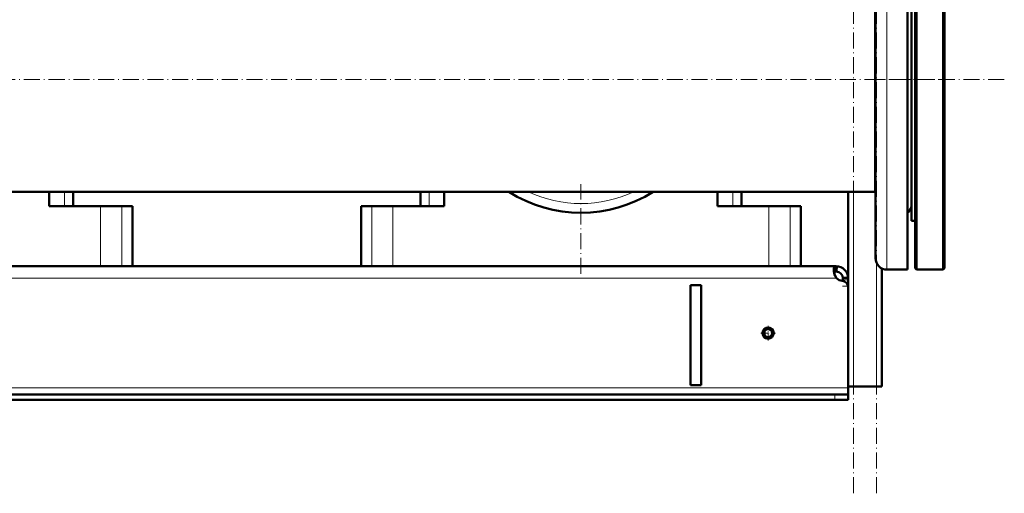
# Model space of a CAD drawing. Extents: x -2065 to 2446, y -2124 to 856.
# Tile 31 of 59: x -23 to 713, y -627 to -272. Entities that reach past the tile are written whole.
import ezdxf

# ---------------------------------------------------------------- set-up
doc = ezdxf.new("R2010")
doc.units = 0
doc.linetypes.add('DASHDOT', pattern=[18.5, 12, -3, 0.5, -3])

msp = doc.modelspace()

# ---------------------------------------------------------------- linework, layer by layer
at = {"color": 7, "linetype": 'DASHDOT', "lineweight": 18}
for p, q in [((600.57, -626.54), (600.57, 333.46)), ((617.57, -626.54), (617.57, 333.46)), ((713.31, -316.54), (-447.58, -316.54)), ((611.81, -316.54), (673.73, -316.54)), ((396.57, -462.12), (396.57, -395.1))]:
    msp.add_line(p, q, dxfattribs=at)
at = {"color": 7, "lineweight": 50}
for p, q in [((646.57, -316.54), (646.57, -175.04)), ((647.57, -316.54), (647.57, -174.04)), ((667.57, -316.54), (667.57, -174.04)), ((668.57, -316.54), (668.57, -175.04)), ((643.97, -422.54), (643.97, -223.51)), ((616.57, -232.39), (616.57, -316.54)), ((616.57, -400.69), (616.57, -242.69)), ((640.97, -248.22), (640.97, -459.04)), ((616.97, -252.29), (616.97, -450.54)), ((616.57, -316.54), (616.57, -400.69)), ((646.57, -458.04), (646.57, -316.54)), ((647.57, -459.04), (647.57, -316.54)), ((667.57, -459.04), (667.57, -316.54)), ((668.57, -458.04), (668.57, -316.54)), ((616.57, -400.69), (-323.43, -400.69)), ((-1.19, -400.69), (-1.19, -411.54)), ((16.57, -400.69), (16.57, -411.54)), ((276.57, -400.69), (276.57, -411.54)), ((294.32, -411.54), (294.32, -400.69)), ((498.81, -400.69), (498.81, -411.54)), ((516.57, -400.69), (516.57, -411.54)), ((596.57, -472.4), (596.57, -400.69)), ((616.57, -400.69), (616.97, -400.69)), ((-1.19, -411.54), (37.18, -411.54)), ((37.18, -411.54), (53, -411.54)), ((53, -411.54), (61.12, -411.54)), ((61.12, -456.54), (61.12, -411.54)), ((232.02, -411.54), (240.13, -411.54)), ((232.02, -456.54), (232.02, -411.54)), ((240.13, -411.54), (255.95, -411.54)), ((255.95, -411.54), (294.32, -411.54)), ((498.81, -411.54), (537.18, -411.54)), ((537.18, -411.54), (553, -411.54)), ((553, -411.54), (561.12, -411.54)), ((561.12, -456.54), (561.12, -411.54)), ((643.97, -422.54), (646.57, -422.54)), ((587.57, -456.54), (-294.43, -456.54)), ((37.18, -456.54), (-244.05, -456.54)), ((53, -456.54), (37.18, -456.54)), ((61.12, -456.54), (53, -456.54)), ((240.13, -456.54), (232.02, -456.54)), ((255.95, -456.54), (240.13, -456.54)), ((537.18, -456.54), (255.95, -456.54)), ((553, -456.54), (537.18, -456.54)), ((561.12, -456.54), (553, -456.54)), ((587.57, -456.55), (587.57, -456.54)), ((587.57, -456.55), (587.57, -460.54)), ((588.05, -456.55), (587.84, -460.54)), ((621.57, -546.54), (621.57, -458.09)), ((640.97, -459.04), (625.47, -459.04)), ((646.57, -458.04), (647.57, -459.04)), ((647.57, -459.04), (667.57, -459.04)), ((668.57, -458.04), (667.57, -459.04)), ((486.57, -470.54), (478.57, -470.54)), ((478.57, -470.54), (478.57, -545.54)), ((486.57, -470.54), (486.57, -545.54)), ((587.57, -465.54), (587.57, -465.1)), ((587.57, -465.54), (587.88, -465.54)), ((596.57, -465.22), (592.57, -465.22)), ((592.57, -465.22), (592.57, -466.78)), ((592.57, -466.78), (592.57, -467.5)), ((596.55, -465.1), (594.06, -465.22)), ((596.57, -465.22), (596.57, -466.78)), ((596.57, -466.78), (596.57, -471.3)), ((596.57, -471.3), (596.57, -546.54)), ((596.57, -472.4), (596.57, -547.54)), ((486.57, -545.54), (478.57, -545.54)), ((600.57, -546.54), (596.57, -546.54)), ((596.57, -547.54), (596.57, -552.54)), ((617.57, -546.54), (600.57, -546.54)), ((621.57, -546.54), (617.57, -546.54)), ((586.57, -552.54), (-293.43, -552.54)), ((-293.43, -556.54), (586.57, -556.54)), ((586.57, -552.54), (596.57, -552.54)), ((586.57, -556.54), (596.57, -556.54)), ((596.57, -552.54), (596.57, -556.54))]:
    msp.add_line(p, q, dxfattribs=at)
at = {"color": 7, "lineweight": 18}
for p, q in [((625.47, -248.22), (625.47, -459.04)), ((10.1, -400.69), (10.1, -411.54)), ((283.03, -400.69), (283.03, -411.54)), ((510.1, -400.69), (510.1, -411.54)), ((600.57, -546.54), (600.57, -400.69)), ((37.18, -411.54), (37.18, -456.54)), ((53, -411.54), (53, -456.54)), ((240.13, -411.54), (240.13, -456.54)), ((255.95, -411.54), (255.95, -456.54)), ((537.18, -411.54), (537.18, -456.54)), ((553, -411.54), (553, -456.54)), ((617.57, -546.54), (617.57, -453.67)), ((587.57, -465.54), (-294.43, -465.54)), ((596.57, -466.78), (592.57, -466.78)), ((596.57, -471.3), (596.44, -471.3)), ((596.57, -547.54), (-303.43, -547.54)), ((586.57, -552.54), (586.57, -556.54))]:
    msp.add_line(p, q, dxfattribs=at)
at = {"color": 7, "linetype": 'DASHDOT', "lineweight": 18, "ltscale": 0.120015}
for p, q in [((596.97, -471.3), (592.16, -471.3)), ((586.57, -552.14), (586.57, -556.94))]:
    msp.add_line(p, q, dxfattribs=at)
at = {"color": 7, "linetype": 'DASHDOT', "lineweight": 18, "ltscale": 0.276251}
msp.add_line((542.09, -506.54), (531.04, -506.54), dxfattribs=at)
at = {"color": 7, "linetype": 'DASHDOT', "lineweight": 18, "ltscale": 0.27625}
msp.add_line((536.57, -501.01), (536.57, -512.06), dxfattribs=at)
at = {"color": 7, "lineweight": 50}
for points in [[(587.57, -456.55), (587.21, -456.6), (586.88, -456.69), (586.51, -456.89), (586.21, -457.18), (585.98, -457.55), (585.86, -457.87), (585.77, -458.23), (585.71, -458.69), (585.69, -459.19)], [(585.69, -459.19), (585.76, -460.28), (585.99, -461.45), (586.35, -462.66), (586.61, -463.31), (586.9, -463.96), (587.22, -464.54), (587.57, -465.1)], [(587.57, -460.54), (586.85, -460.63), (586.55, -460.72), (586.29, -460.84), (586.09, -460.99), (585.92, -461.18)], [(587.57, -460.54), (586.85, -460.63), (586.55, -460.72), (586.29, -460.84), (586.09, -460.99), (585.92, -461.18)], [(585.92, -461.18), (586.25, -462.37), (586.72, -463.57), (587, -464.16), (587.57, -465.1)]]:
    msp.add_lwpolyline(points, dxfattribs=at)
for radius in [4.25, 4, 3]:
    msp.add_circle((536.57, -506.54), radius, dxfattribs=at)
for centre, radius, start, end in [((396.57, -316.54), 100, 237.299, 302.70101), ((396.57, -316.54), 100, 298.64786, 300.9375), ((635.47, -410.04), 8.5, 310.32021, 359.92683), ((635.47, -410.04), 8.5, 316.6316, 359.61618), ((587.57, -465.54), 9, 2.01533, 90), ((625.47, -450.54), 8.5, 179.99999, 270), ((587.57, -465.54), 5, 360, 90), ((592.69, -460.45), 7, 226.61893, 264.63021), ((591.57, -472.4), 5, 360, 84.63021)]:
    msp.add_arc(centre, radius, start, end, dxfattribs=at)
at = {"color": 7, "lineweight": 18}
msp.add_arc((396.57, -316.54), 93, 244.80174, 295.19825, dxfattribs=at)

doc.saveas('drawing.dxf')
